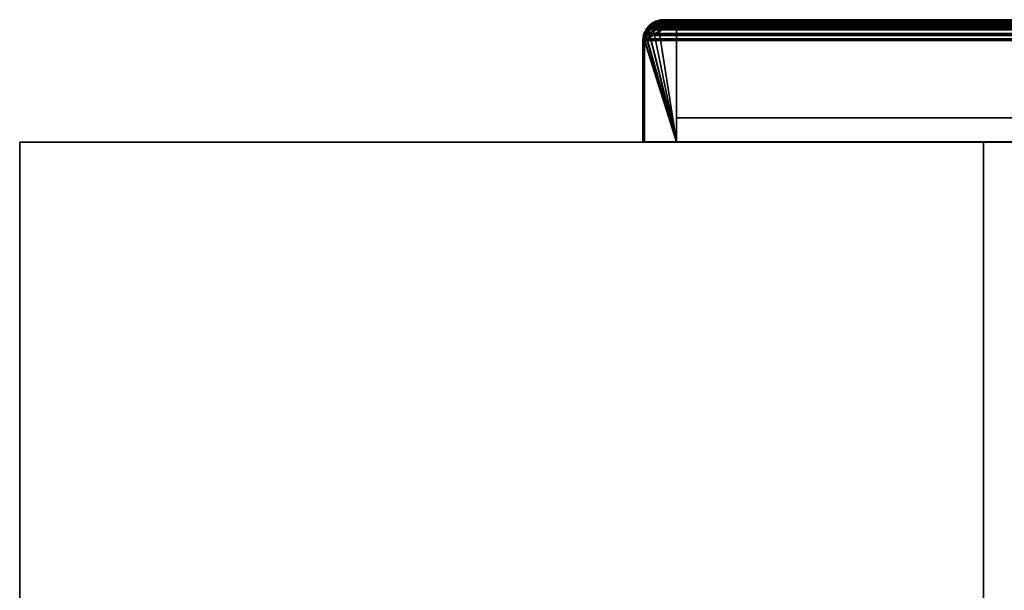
# Model space of a CAD drawing. Header units: millimetres. Extents: x -590 to 3690, y -120 to 127.
# Tile 2 of 256: x -590 to -437, y 38 to 127. Entities that reach past the tile are written whole.
import ezdxf

# ---------------------------------------------------------------- set-up
doc = ezdxf.new("R2010")
doc.units = ezdxf.units.MM
doc.layers.add('151', color=7, linetype='Continuous', true_color=0xffffff)

# ---------------------------------------------------------------- blocks, each defined once
blk = doc.blocks.new('UG_SURFACE_001')
at = {"layer": '151', "color": 252, "linetype": 'Continuous', "lineweight": 35}
for points in [[(590, -31.2, 2203), (590, 108.2, 2203), (-590, 108.2, 2203), (-590, -31.2, 2203)], [(-590, -31.2, 2203), (-590, 108.2, 2203), (-590, 108.2, -7), (-590, -31.2, -7)], [(-590, -31.2, -7), (-590, 108.2, -7), (-440, 108.2, -7), (-440, -31.2, -7)], [(-590, 108.2, 2203), (590, 108.2, 2203), (440, 108.2, 2053), (-440, 108.2, 2053)], [(-440, 108.2, 2053), (-440, 108.2, -7), (-590, 108.2, -7), (-590, 108.2, 2203)], [(-440, -31.2, -7), (-440, 108.2, -7), (-440, 108.2, 2053), (-440, -31.2, 2053)], [(-440, -31.2, 2053), (-440, 108.2, 2053), (440, 108.2, 2053), (440, -31.2, 2053)]]:
    blk.add_3dface(points, dxfattribs=at)
blk = doc.blocks.new('UG_SURFACE_039')
at = {"layer": '151', "color": 14, "linetype": 'Continuous', "lineweight": 35}
for points in [[(-487.75, 127, -7), (-487.75, 108.25, -7), (-492.75, 108.25, -7), (-492.75, 124, -7)], [(-492.75, 124, -7), (-492.71, 124.18, -7), (-487.75, 127, -7)], [(-492.71, 124.18, -7), (-492.56, 124.97, -7), (-487.75, 127, -7)], [(-492.15, 125.76, 2100.65), (-492.24, 125.67, 2100.74), (-492.57, 124.96, 2101.07), (-487.75, 108.25, 2096.25)], [(-492.52, 125.15, -7), (-492.57, 124.96, 2101.07), (-492.24, 125.67, 2100.74)], [(-490.7, 126.81, -7), (-489.75, 127, -7), (-487.75, 127, -7), (-492.56, 124.97, -7)], [(-491.5, 126.37, -7), (-490.9, 126.77, -7), (-490.7, 126.81, -7), (-492.56, 124.97, -7)], [(-491.5, 126.37, -7), (-492.56, 124.97, -7), (-492.52, 125.15, -7), (-492.12, 125.75, -7)], [(-492.52, 125.15, -7), (-492.24, 125.67, 2100.74), (-492.15, 125.76, 2100.65)], [(-492.15, 125.76, 2100.65), (-492.12, 125.75, -7), (-492.52, 125.15, -7)], [(-487.75, 108.25, 2096.25), (-491.51, 126.35, 2100.01), (-492.15, 125.76, 2100.65)], [(-492.12, 125.75, -7), (-492.15, 125.76, 2100.65), (-491.51, 126.35, 2100.01)], [(-492.12, 125.75, -7), (-491.87, 126.12, -7), (-491.5, 126.37, -7)], [(-491.51, 126.35, 2100.01), (-491.87, 126.12, -7), (-492.12, 125.75, -7)], [(-491.51, 126.35, 2100.01), (-491.5, 126.37, -7), (-491.87, 126.12, -7)], [(-490.69, 126.75, 2099.19), (-491.23, 126.61, 2099.73), (-491.51, 126.35, 2100.01), (-487.75, 108.25, 2096.25)], [(-491.5, 126.37, -7), (-491.51, 126.35, 2100.01), (-491.23, 126.61, 2099.73)], [(-490.69, 126.75, 2099.19), (-490.9, 126.77, -7), (-491.5, 126.37, -7)], [(-491.5, 126.37, -7), (-491.23, 126.61, 2099.73), (-490.69, 126.75, 2099.19)], [(-490.69, 126.75, 2099.19), (-490.7, 126.81, -7), (-490.9, 126.77, -7)], [(-490.7, 126.81, -7), (-490.69, 126.75, 2099.19), (-489.75, 127, 2098.25)], [(-489.75, 127, 2098.25), (-489.75, 127, -7), (-490.7, 126.81, -7)], [(-487.75, 108.25, 2096.25), (-487.75, 127, 2096.25), (-489.75, 127, 2098.25), (-490.69, 126.75, 2099.19)], [(-487.75, 127, 2096.25), (-487.75, 127, -7), (-489.75, 127, -7), (-489.75, 127, 2098.25)], [(-487.75, 108.25, 2096.25), (-487.75, 108.25, -7), (-487.75, 127, -7), (-487.75, 127, 2096.25)], [(-492.73, 124.18, 2101.23), (-492.75, 124, 2101.25), (-492.75, 108.25, 2101.25), (-487.75, 108.25, 2096.25)], [(-492.75, 124, -7), (-492.75, 124, 2101.25), (-492.73, 124.18, 2101.23)], [(-492.73, 124.18, 2101.23), (-492.71, 124.18, -7), (-492.75, 124, -7)], [(-487.75, 108.25, 2096.25), (-492.57, 124.96, 2101.07), (-492.65, 124.78, 2101.15), (-492.73, 124.18, 2101.23)], [(-492.71, 124.18, -7), (-492.73, 124.18, 2101.23), (-492.65, 124.78, 2101.15)], [(-492.57, 124.96, 2101.07), (-492.56, 124.97, -7), (-492.71, 124.18, -7)], [(-492.71, 124.18, -7), (-492.65, 124.78, 2101.15), (-492.57, 124.96, 2101.07)], [(-492.52, 125.15, -7), (-492.56, 124.97, -7), (-492.57, 124.96, 2101.07)], [(-492.75, 124, -7), (-492.75, 108.25, -7), (-492.75, 108.25, 2101.25), (-492.75, 124, 2101.25)], [(-492.75, 108.25, 2101.25), (-492.75, 108.25, -7), (-487.75, 108.25, -7), (-487.75, 108.25, 2096.25)]]:
    blk.add_3dface(points, dxfattribs=at)
blk = doc.blocks.new('UG_SURFACE_040')
at = {"layer": '151', "color": 7, "linetype": 'Continuous', "lineweight": 35}
for points in [[(-490.73, 127.06, -7), (-490.94, 126.94, 2099.44), (-489.75, 127.25, 2098.25)], [(-490.86, 126.77, 2099.36), (-489.76, 127, 2098.26), (-489.75, 127.25, 2098.25), (-490.94, 126.94, 2099.44)], [(-489.75, 127.25, 2098.25), (-489.75, 127.25, -7), (-490.73, 127.06, -7)], [(-489.75, 127, -7), (-490.65, 126.81, -7), (-490.73, 127.06, -7), (-489.75, 127.25, -7)], [(-489.75, 127.25, 2098.25), (-489.76, 127, 2098.26), (-489.75, 127, 2098.25)], [(-415.75, 127.25, 2024.25), (-415.75, 127.25, -7), (-489.75, 127.25, -7), (-489.75, 127.25, 2098.25)], [(-489.75, 127.25, -7), (-415.75, 127.25, -7), (-415.75, 127, -7), (-489.75, 127, -7)], [(-415.75, 127.25, 2024.25), (-489.75, 127.25, 2098.25), (-489.75, 127, 2098.25), (-415.75, 127, 2024.25)], [(-414.64, 127.04, -7), (-415.75, 127.25, 2024.25), (-414.56, 126.95, 2023.06)], [(-414.64, 127.04, -7), (-415.57, 127.22, -7), (-415.75, 127.25, 2024.25)], [(-415.57, 127.22, -7), (-415.75, 127.25, -7), (-415.75, 127.25, 2024.25)], [(-415.59, 126.97, -7), (-415.75, 127, -7), (-415.75, 127.25, -7), (-415.57, 127.22, -7)], [(-414.56, 126.95, 2023.06), (-415.75, 127.25, 2024.25), (-415.74, 127, 2024.24), (-414.65, 126.77, 2023.15)], [(-415.75, 127, 2024.25), (-415.74, 127, 2024.24), (-415.75, 127.25, 2024.25)], [(-414.72, 126.8, -7), (-415.59, 126.97, -7), (-415.57, 127.22, -7), (-414.64, 127.04, -7)], [(-492.45, 125.81, 2100.95), (-492.28, 125.95, -7), (-492.77, 125.2, -7)], [(-492.77, 125.2, -7), (-492.28, 125.95, -7), (-492.08, 125.8, -7), (-492.54, 125.1, -7)], [(-492.77, 125.2, -7), (-492.74, 125.17, 2101.24), (-492.45, 125.81, 2100.95)], [(-492.45, 125.81, 2100.95), (-492.74, 125.17, 2101.24), (-492.54, 125.12, 2101.04)], [(-492.54, 125.12, 2101.04), (-491.93, 126.07, 2100.43), (-492.01, 126.22, 2100.51), (-492.45, 125.81, 2100.95)], [(-491.88, 126.1, 2100.38), (-492.54, 125.1, -7), (-492.08, 125.8, -7)], [(-492.54, 125.08, -7), (-492.54, 125.1, -7), (-491.88, 126.1, 2100.38)], [(-491.88, 126.1, 2100.38), (-491.93, 126.07, 2100.43), (-492.54, 125.08, -7)], [(-492.54, 125.08, -7), (-491.93, 126.07, 2100.43), (-492.54, 125.12, 2101.04)], [(-492.28, 125.95, -7), (-492.45, 125.81, 2100.95), (-492.01, 126.22, 2100.51)], [(-492.01, 126.22, 2100.51), (-492.05, 126.3, -7), (-492.28, 125.95, -7)], [(-491.88, 126.11, -7), (-492.08, 125.8, -7), (-492.28, 125.95, -7), (-492.05, 126.3, -7)], [(-492.08, 125.8, -7), (-491.88, 126.11, -7), (-491.88, 126.1, 2100.38)], [(-492.05, 126.3, -7), (-492.01, 126.22, 2100.51), (-491.35, 126.83, 2099.85)], [(-491.35, 126.83, 2099.85), (-491.59, 126.6, -7), (-492.05, 126.3, -7)], [(-492.05, 126.3, -7), (-491.59, 126.6, -7), (-491.45, 126.4, -7), (-491.87, 126.12, -7)], [(-492.05, 126.3, -7), (-491.87, 126.12, -7), (-491.88, 126.11, -7)], [(-491.35, 126.83, 2099.85), (-492.01, 126.22, 2100.51), (-491.88, 126.1, 2100.38), (-490.96, 126.74, 2099.46)], [(-492.01, 126.22, 2100.51), (-491.93, 126.07, 2100.43), (-491.88, 126.1, 2100.38)], [(-491.88, 126.11, -7), (-491.87, 126.12, -7), (-490.86, 126.77, 2099.36)], [(-490.86, 126.77, 2099.36), (-490.96, 126.74, 2099.46), (-491.88, 126.11, -7)], [(-490.96, 126.74, 2099.46), (-491.88, 126.1, 2100.38), (-491.88, 126.11, -7)], [(-491.87, 126.12, -7), (-491.45, 126.4, -7), (-490.86, 126.77, 2099.36)], [(-490.99, 127.01, -7), (-491.59, 126.6, -7), (-491.35, 126.83, 2099.85)], [(-490.93, 126.76, -7), (-491.45, 126.4, -7), (-491.59, 126.6, -7), (-490.99, 127.01, -7)], [(-490.86, 126.77, 2099.36), (-491.45, 126.4, -7), (-490.93, 126.76, -7)], [(-490.99, 127.01, -7), (-491.35, 126.83, 2099.85), (-490.94, 126.94, 2099.44)], [(-490.96, 126.74, 2099.46), (-490.94, 126.94, 2099.44), (-491.35, 126.83, 2099.85)], [(-490.94, 126.94, 2099.44), (-490.94, 127.01, -7), (-490.99, 127.01, -7)], [(-490.93, 126.76, -7), (-490.99, 127.01, -7), (-490.94, 127.01, -7)], [(-490.94, 126.94, 2099.44), (-490.96, 126.74, 2099.46), (-490.86, 126.77, 2099.36)], [(-490.73, 127.06, -7), (-490.94, 127.01, -7), (-490.94, 126.94, 2099.44)], [(-490.94, 127.01, -7), (-490.73, 127.06, -7), (-490.65, 126.81, -7), (-490.86, 126.77, -7)], [(-490.86, 126.77, -7), (-490.93, 126.76, -7), (-490.94, 127.01, -7)], [(-490.93, 126.76, -7), (-490.86, 126.77, -7), (-490.86, 126.77, 2099.36)], [(-490.86, 126.77, -7), (-490.65, 126.81, -7), (-489.75, 127, 2098.25)], [(-489.75, 127, 2098.25), (-489.76, 127, 2098.26), (-490.86, 126.77, -7)], [(-489.76, 127, 2098.26), (-490.86, 126.77, 2099.36), (-490.86, 126.77, -7)], [(-490.65, 126.81, -7), (-489.75, 127, -7), (-489.75, 127, 2098.25)], [(-415.75, 127, 2024.25), (-489.75, 127, 2098.25), (-489.75, 127, -7), (-415.75, 127, -7)], [(-415.75, 127, -7), (-415.59, 126.97, -7), (-414.65, 126.77, 2023.15)], [(-414.65, 126.77, 2023.15), (-415.74, 127, 2024.24), (-415.75, 127, -7)], [(-415.74, 127, 2024.24), (-415.75, 127, 2024.25), (-415.75, 127, -7)], [(-414.65, 126.77, 2023.15), (-415.59, 126.97, -7), (-414.72, 126.8, -7)], [(-414.65, 126.79, -7), (-414.72, 126.8, -7), (-414.64, 127.04, -7), (-414.56, 127.03, -7)], [(-414.65, 126.77, 2023.15), (-414.72, 126.8, -7), (-414.65, 126.79, -7)], [(-414.65, 126.79, -7), (-414.56, 127.03, -7), (-414.55, 127.02, -7)], [(-414.55, 127.02, -7), (-413.8, 126.53, -7), (-413.95, 126.33, -7), (-414.65, 126.79, -7)], [(-414.65, 126.79, -7), (-414.65, 126.79, -7), (-414.55, 127.02, -7)], [(-414.65, 126.77, 2023.15), (-414.54, 126.74, 2023.04), (-414.56, 126.95, 2023.06)], [(-414.65, 126.79, -7), (-413.95, 126.33, -7), (-413.63, 126.11, 2022.13)], [(-413.63, 126.11, 2022.13), (-414.54, 126.74, 2023.04), (-414.65, 126.79, -7)], [(-414.65, 126.79, -7), (-414.65, 126.79, -7), (-414.65, 126.77, 2023.15)], [(-414.54, 126.74, 2023.04), (-414.65, 126.77, 2023.15), (-414.65, 126.79, -7)], [(-414.56, 126.95, 2023.06), (-414.56, 127.03, -7), (-414.64, 127.04, -7)], [(-414.56, 126.95, 2023.06), (-414.55, 127.02, -7), (-414.56, 127.03, -7)], [(-413.8, 126.53, -7), (-414.55, 127.02, -7), (-414.56, 126.95, 2023.06)], [(-413.8, 126.53, -7), (-414.56, 126.95, 2023.06), (-414.19, 126.85, 2022.69)], [(-414.19, 126.85, 2022.69), (-414.56, 126.95, 2023.06), (-414.54, 126.74, 2023.04)], [(-414.54, 126.74, 2023.04), (-413.63, 126.11, 2022.13), (-413.48, 126.23, 2021.98), (-414.19, 126.85, 2022.69)], [(-414.19, 126.85, 2022.69), (-413.45, 126.3, -7), (-413.8, 126.53, -7)], [(-414.19, 126.85, 2022.69), (-413.48, 126.23, 2021.98), (-413.45, 126.3, -7)], [(-413.63, 126.12, -7), (-413.95, 126.33, -7), (-413.8, 126.53, -7), (-413.45, 126.3, -7)], [(-413.95, 126.33, -7), (-413.63, 126.12, -7), (-413.63, 126.11, 2022.13)], [(-413.45, 126.3, -7), (-413.15, 125.84, -7), (-413.35, 125.7, -7), (-413.63, 126.12, -7)], [(-413.63, 126.11, 2022.13), (-413.57, 126.07, 2022.07), (-413.48, 126.23, 2021.98)], [(-413.63, 126.12, -7), (-412.96, 125.12, 2021.47), (-413.57, 126.07, 2022.07)], [(-413.63, 126.12, -7), (-413.35, 125.7, -7), (-412.96, 125.1, 2021.46)], [(-412.96, 125.1, 2021.46), (-412.96, 125.12, 2021.47), (-413.63, 126.12, -7)], [(-413.57, 126.07, 2022.07), (-413.63, 126.11, 2022.13), (-413.63, 126.12, -7)], [(-413.15, 125.95, 2021.65), (-413.48, 126.23, 2021.98), (-413.57, 126.07, 2022.07)], [(-413.57, 126.07, 2022.07), (-412.96, 125.12, 2021.47), (-412.75, 125.18, 2021.25), (-413.15, 125.95, 2021.65)], [(-413.15, 125.84, -7), (-413.45, 126.3, -7), (-413.48, 126.23, 2021.98)], [(-413.48, 126.23, 2021.98), (-412.74, 125.24, -7), (-413.15, 125.84, -7)], [(-412.74, 125.24, -7), (-413.48, 126.23, 2021.98), (-413.15, 125.95, 2021.65)], [(-412.99, 125.18, -7), (-413.35, 125.7, -7), (-413.15, 125.84, -7), (-412.74, 125.24, -7)], [(-412.96, 125.1, 2021.46), (-413.35, 125.7, -7), (-412.99, 125.18, -7)], [(-413.15, 125.95, 2021.65), (-412.74, 125.19, -7), (-412.74, 125.24, -7)], [(-413.15, 125.95, 2021.65), (-412.75, 125.18, 2021.25), (-412.74, 125.19, -7)], [(-493, 124, 2101.5), (-492.78, 125.19, -7), (-492.79, 125.11, -7)], [(-492.78, 125.19, -7), (-493, 124, 2101.5), (-492.89, 124.85, 2101.39)], [(-493, 124, 2101.5), (-492.79, 125.11, -7), (-492.97, 124.18, -7)], [(-492.89, 124.85, 2101.39), (-493, 124, 2101.5), (-492.74, 124.26, 2101.24), (-492.54, 125.08, 2101.04)], [(-492.75, 124, 2101.25), (-492.74, 124.26, 2101.24), (-493, 124, 2101.5)], [(-492.97, 124.18, -7), (-493, 124, -7), (-493, 124, 2101.5)], [(-492.72, 124.16, -7), (-492.75, 124, -7), (-493, 124, -7), (-492.97, 124.18, -7)], [(-492.55, 125.03, -7), (-492.72, 124.16, -7), (-492.97, 124.18, -7), (-492.79, 125.11, -7)], [(-492.78, 125.19, -7), (-492.89, 124.85, 2101.39), (-492.74, 125.17, 2101.24)], [(-492.54, 125.08, 2101.04), (-492.74, 125.17, 2101.24), (-492.89, 124.85, 2101.39)], [(-492.79, 125.11, -7), (-492.78, 125.19, -7), (-492.54, 125.1, -7), (-492.54, 125.08, -7)], [(-492.54, 125.08, -7), (-492.55, 125.03, -7), (-492.79, 125.11, -7)], [(-492.74, 125.17, 2101.24), (-492.77, 125.2, -7), (-492.78, 125.19, -7)], [(-492.54, 125.1, -7), (-492.78, 125.19, -7), (-492.77, 125.2, -7)], [(-492.75, 124, -7), (-492.72, 124.16, -7), (-492.74, 124.26, 2101.24)], [(-492.74, 124.26, 2101.24), (-492.75, 124, 2101.25), (-492.75, 124, -7)], [(-492.54, 125.08, 2101.04), (-492.54, 125.12, 2101.04), (-492.74, 125.17, 2101.24)], [(-492.54, 125.08, 2101.04), (-492.74, 124.26, 2101.24), (-492.72, 124.16, -7)], [(-492.72, 124.16, -7), (-492.55, 125.03, -7), (-492.54, 125.08, 2101.04)], [(-492.55, 125.03, -7), (-492.54, 125.08, -7), (-492.54, 125.08, 2101.04)], [(-492.54, 125.12, 2101.04), (-492.54, 125.08, 2101.04), (-492.54, 125.08, -7)], [(-412.99, 125.18, -7), (-412.74, 125.24, -7), (-412.74, 125.19, -7)], [(-412.98, 125.1, -7), (-412.99, 125.18, -7), (-412.74, 125.19, -7)], [(-412.99, 125.18, -7), (-412.98, 125.1, -7), (-412.96, 125.1, 2021.46)], [(-412.74, 125.19, -7), (-412.69, 124.98, -7), (-412.94, 124.9, -7), (-412.98, 125.1, -7)], [(-412.98, 125.1, -7), (-412.94, 124.9, -7), (-412.75, 124, 2021.25)], [(-412.75, 124, 2021.25), (-412.76, 124.26, 2021.26), (-412.98, 125.1, -7)], [(-412.76, 124.26, 2021.26), (-412.96, 125.1, 2021.46), (-412.98, 125.1, -7)], [(-412.75, 125.18, 2021.25), (-412.96, 125.12, 2021.47), (-412.96, 125.1, 2021.46)], [(-412.66, 125.01, 2021.16), (-412.75, 125.18, 2021.25), (-412.96, 125.1, 2021.46)], [(-412.96, 125.1, 2021.46), (-412.76, 124.26, 2021.26), (-412.5, 124, 2021), (-412.66, 125.01, 2021.16)], [(-412.75, 124, -7), (-412.94, 124.9, -7), (-412.69, 124.98, -7), (-412.5, 124, -7)], [(-412.94, 124.9, -7), (-412.75, 124, -7), (-412.75, 124, 2021.25)], [(-412.5, 124, 2021), (-412.76, 124.26, 2021.26), (-412.75, 124, 2021.25)], [(-412.69, 124.98, -7), (-412.74, 125.19, -7), (-412.75, 125.18, 2021.25)], [(-412.69, 124.98, -7), (-412.75, 125.18, 2021.25), (-412.66, 125.01, 2021.16)], [(-412.66, 125.01, 2021.16), (-412.5, 124, -7), (-412.69, 124.98, -7)], [(-412.66, 125.01, 2021.16), (-412.5, 124, 2021), (-412.5, 124, -7)], [(-493, 124, -7), (-493, 108.25, -7), (-493, 108.25, 2101.5), (-493, 124, 2101.5)], [(-493, 124, 2101.5), (-493, 108.25, 2101.5), (-492.75, 108.25, 2101.25), (-492.75, 124, 2101.25)], [(-493, 108.25, -7), (-493, 124, -7), (-492.75, 124, -7), (-492.75, 108.25, -7)], [(-492.75, 124, 2101.25), (-492.75, 108.25, 2101.25), (-492.75, 108.25, -7), (-492.75, 124, -7)], [(-412.5, 124, -7), (-412.5, 86, -7), (-412.75, 86, -7), (-412.75, 124, -7)], [(-412.75, 86, 2021.25), (-412.75, 124, 2021.25), (-412.75, 124, -7), (-412.75, 86, -7)], [(-412.75, 124, 2021.25), (-412.75, 86, 2021.25), (-412.5, 86, 2021), (-412.5, 124, 2021)], [(-412.5, 86, -7), (-412.5, 124, -7), (-412.5, 124, 2021), (-412.5, 86, 2021)], [(-493, 108.25, 2101.5), (-493, 108.25, -7), (-492.75, 108.25, -7), (-492.75, 108.25, 2101.25)], [(-412.75, 86, 2021.25), (-412.75, 86, -7), (-412.5, 86, -7), (-412.5, 86, 2021)]]:
    blk.add_3dface(points, dxfattribs=at)
blk = doc.blocks.new('UG_SURFACE_041')
at = {"layer": '151', "color": 41, "linetype": 'Continuous', "lineweight": 35}
for points in [[(-487.75, 112, -7), (-487.75, 127, -7), (-417.75, 127, -7), (-417.75, 112, -7)], [(-487.75, 127, -7), (-487.75, 112, -7), (-487.75, 112, 2096.25), (-487.75, 127, 2096.25)], [(-417.75, 127, 2026.25), (-417.75, 127, -7), (-487.75, 127, -7), (-487.75, 127, 2096.25)], [(-417.75, 112, 2026.25), (-417.75, 127, 2026.25), (-487.75, 127, 2096.25), (-487.75, 112, 2096.25)], [(-417.75, 112, -7), (-417.75, 127, -7), (-417.75, 127, 2026.25), (-417.75, 112, 2026.25)], [(-487.75, 112, 2096.25), (-487.75, 112, -7), (-417.75, 112, -7), (-417.75, 112, 2026.25)]]:
    blk.add_3dface(points, dxfattribs=at)
blk = doc.blocks.new('UG_SURFACE_043')
at = {"layer": '151', "color": 7, "linetype": 'Continuous', "lineweight": 35}
for points in [[(-490.74, 126.99, 2099.24), (-489.75, 127.25, 2098.25), (-489.76, 127, 2098.26), (-490.86, 126.77, 2099.36)], [(-490.74, 126.99, 2099.24), (490.74, 127, 2099.24), (489.75, 127.25, 2098.25)], [(489.75, 127.25, 2098.25), (-489.75, 127.25, 2098.25), (-490.74, 126.99, 2099.24)], [(-489.75, 127, 2098.25), (-489.76, 127, 2098.26), (-489.75, 127.25, 2098.25)], [(489.75, 127.25, 2098.25), (415.75, 127.25, 2024.25), (-415.75, 127.25, 2024.25), (-489.75, 127.25, 2098.25)], [(-415.75, 127, 2024.25), (-489.75, 127, 2098.25), (-489.75, 127.25, 2098.25), (-415.75, 127.25, 2024.25)], [(-492.54, 125.12, 2101.04), (-492.82, 124.99, 2101.32), (-492.45, 125.81, 2100.95), (-492.37, 125.88, 2100.87)], [(-492.45, 125.81, 2100.95), (-492.82, 124.99, 2101.32), (492.84, 125.01, 2101.34)], [(-492.54, 125.12, 2101.04), (-491.93, 126.07, 2100.43), (492.37, 125.47, 2100.87)], [(-492.37, 125.88, 2100.87), (-491.93, 126.07, 2100.43), (-492.54, 125.12, 2101.04)], [(-492.37, 125.88, 2100.87), (-492.45, 125.81, 2100.95), (492.84, 125.01, 2101.34)], [(-491.88, 126.1, 2100.38), (-491.93, 126.07, 2100.43), (-492.37, 125.88, 2100.87), (-491.63, 126.57, 2100.13)], [(-492.37, 125.88, 2100.87), (492.35, 125.95, 2100.85), (491.63, 126.57, 2100.13)], [(491.63, 126.57, 2100.13), (-491.63, 126.57, 2100.13), (-492.37, 125.88, 2100.87)], [(-492.37, 125.88, 2100.87), (492.37, 125.9, 2100.87), (492.35, 125.95, 2100.85)], [(492.84, 125.01, 2101.34), (492.37, 125.9, 2100.87), (-492.37, 125.88, 2100.87)], [(492.37, 125.47, 2100.87), (-491.93, 126.07, 2100.43), (-491.88, 126.1, 2100.38)], [(-491.63, 126.57, 2100.13), (-491.35, 126.83, 2099.85), (-490.96, 126.74, 2099.46), (-491.88, 126.1, 2100.38)], [(491.87, 126.09, 2100.37), (-491.88, 126.1, 2100.38), (-490.96, 126.74, 2099.46)], [(-491.88, 126.1, 2100.38), (491.87, 126.09, 2100.37), (492.37, 125.47, 2100.87)], [(-491.63, 126.57, 2100.13), (491.63, 126.57, 2100.13), (491.31, 126.85, 2099.81)], [(-491.35, 126.83, 2099.85), (-491.63, 126.57, 2100.13), (491.31, 126.85, 2099.81)], [(-491.35, 126.83, 2099.85), (491.31, 126.85, 2099.81), (490.74, 127, 2099.24)], [(490.74, 127, 2099.24), (-490.74, 126.99, 2099.24), (-491.35, 126.83, 2099.85)], [(-490.86, 126.77, 2099.36), (-490.96, 126.74, 2099.46), (-491.35, 126.83, 2099.85), (-490.74, 126.99, 2099.24)], [(491.77, 126.21, 2100.27), (-490.96, 126.74, 2099.46), (-490.86, 126.77, 2099.36)], [(491.77, 126.21, 2100.27), (491.87, 126.09, 2100.37), (-490.96, 126.74, 2099.46)], [(490.86, 126.77, 2099.36), (-490.86, 126.77, 2099.36), (-489.76, 127, 2098.26)], [(-490.86, 126.77, 2099.36), (490.86, 126.77, 2099.36), (491.77, 126.21, 2100.27)], [(490.76, 126.82, 2099.26), (-489.76, 127, 2098.26), (-489.75, 127, 2098.25)], [(490.76, 126.82, 2099.26), (490.86, 126.77, 2099.36), (-489.76, 127, 2098.26)], [(489.75, 127, 2098.25), (-489.75, 127, 2098.25), (-415.75, 127, 2024.25), (415.75, 127, 2024.25)], [(-489.75, 127, 2098.25), (489.75, 127, 2098.25), (490.76, 126.82, 2099.26)], [(-492.54, 125.08, 2101.04), (-492.74, 124.26, 2101.24), (-493, 124, 2101.5), (-492.89, 124.85, 2101.39)], [(-492.89, 124.85, 2101.39), (-493, 124, 2101.5), (493, 124, 2101.5)], [(-493, 124, 2101.5), (-492.74, 124.26, 2101.24), (-492.75, 124, 2101.25)], [(-492.89, 124.85, 2101.39), (-492.82, 124.99, 2101.32), (-492.54, 125.08, 2101.04)], [(-492.82, 124.99, 2101.32), (-492.89, 124.85, 2101.39), (493, 124, 2101.5)], [(-492.82, 124.99, 2101.32), (-492.54, 125.12, 2101.04), (-492.54, 125.08, 2101.04)], [(-492.82, 124.99, 2101.32), (492.84, 125, 2101.34), (492.84, 125.01, 2101.34)], [(493, 124, 2101.5), (492.84, 125, 2101.34), (-492.82, 124.99, 2101.32)], [(492.75, 124, 2101.25), (-492.75, 124, 2101.25), (-492.74, 124.26, 2101.24)], [(-492.74, 124.26, 2101.24), (-492.54, 125.08, 2101.04), (492.53, 125.07, 2101.03)], [(492.53, 125.07, 2101.03), (492.65, 124.77, 2101.15), (-492.74, 124.26, 2101.24)], [(492.65, 124.77, 2101.15), (492.75, 124, 2101.25), (-492.74, 124.26, 2101.24)], [(492.37, 125.47, 2100.87), (-492.54, 125.08, 2101.04), (-492.54, 125.12, 2101.04)], [(492.37, 125.47, 2100.87), (492.53, 125.07, 2101.03), (-492.54, 125.08, 2101.04)], [(-492.75, 124, 2101.25), (-492.75, 108.25, 2101.25), (-493, 108.25, 2101.5), (-493, 124, 2101.5)], [(-493, 124, 2101.5), (-493, 108.25, 2101.5), (493, 108.25, 2101.5), (493, 124, 2101.5)], [(492.75, 124, 2101.25), (492.75, 108.25, 2101.25), (-492.75, 108.25, 2101.25), (-492.75, 124, 2101.25)], [(492.75, 108.25, 2101.25), (493, 108.25, 2101.5), (-493, 108.25, 2101.5), (-492.75, 108.25, 2101.25)]]:
    blk.add_3dface(points, dxfattribs=at)
blk = doc.blocks.new('UG_SURFACE_045')
at = {"layer": '151', "color": 14, "linetype": 'Continuous', "lineweight": 35}
for points in [[(-492.59, 124.91, 2101.09), (-492.24, 125.67, 2100.74), (-492.17, 125.74, 2100.67), (-487.75, 108.25, 2096.25)], [(-492.24, 125.67, 2100.74), (-492.59, 124.91, 2101.09), (492.6, 124.93, 2101.1)], [(-492.17, 125.74, 2100.67), (-492.24, 125.67, 2100.74), (492.6, 124.93, 2101.1)], [(-492.17, 125.74, 2100.67), (492.15, 125.8, 2100.65), (491.49, 126.37, 2099.99)], [(491.49, 126.37, 2099.99), (-491.49, 126.37, 2099.99), (-492.17, 125.74, 2100.67)], [(-487.75, 108.25, 2096.25), (-492.17, 125.74, 2100.67), (-491.49, 126.37, 2099.99)], [(-492.17, 125.74, 2100.67), (492.17, 125.76, 2100.67), (492.15, 125.8, 2100.65)], [(492.6, 124.93, 2101.1), (492.17, 125.76, 2100.67), (-492.17, 125.74, 2100.67)], [(-487.75, 108.25, 2096.25), (-491.49, 126.37, 2099.99), (-491.23, 126.61, 2099.73), (-490.66, 126.76, 2099.16)], [(-491.49, 126.37, 2099.99), (491.49, 126.37, 2099.99), (491.19, 126.63, 2099.69)], [(-491.23, 126.61, 2099.73), (-491.49, 126.37, 2099.99), (491.19, 126.63, 2099.69)], [(-491.23, 126.61, 2099.73), (491.19, 126.63, 2099.69), (490.67, 126.77, 2099.17)], [(490.67, 126.77, 2099.17), (-490.66, 126.76, 2099.16), (-491.23, 126.61, 2099.73)], [(-490.66, 126.76, 2099.16), (490.67, 126.77, 2099.17), (489.75, 127, 2098.25)], [(489.75, 127, 2098.25), (-489.75, 127, 2098.25), (-490.66, 126.76, 2099.16)], [(-490.66, 126.76, 2099.16), (-489.75, 127, 2098.25), (-487.75, 127, 2096.25), (-487.75, 108.25, 2096.25)], [(489.75, 127, 2098.25), (487.75, 127, 2096.25), (-487.75, 127, 2096.25), (-489.75, 127, 2098.25)], [(487.75, 108.25, 2096.25), (-487.75, 108.25, 2096.25), (-487.75, 127, 2096.25), (487.75, 127, 2096.25)], [(-492.75, 124, 2101.25), (-492.65, 124.78, 2101.15), (-492.59, 124.91, 2101.09), (-487.75, 108.25, 2096.25)], [(-492.65, 124.78, 2101.15), (-492.75, 124, 2101.25), (492.75, 124, 2101.25)], [(-492.59, 124.91, 2101.09), (-492.65, 124.78, 2101.15), (492.75, 124, 2101.25)], [(-492.59, 124.91, 2101.09), (492.6, 124.93, 2101.1), (492.6, 124.93, 2101.1)], [(492.75, 124, 2101.25), (492.6, 124.93, 2101.1), (-492.59, 124.91, 2101.09)], [(-492.75, 124, 2101.25), (-492.75, 108.25, 2101.25), (492.75, 108.25, 2101.25), (492.75, 124, 2101.25)], [(-487.75, 108.25, 2096.25), (-492.75, 108.25, 2101.25), (-492.75, 124, 2101.25)], [(487.75, 108.25, 2096.25), (492.75, 108.25, 2101.25), (-492.75, 108.25, 2101.25), (-487.75, 108.25, 2096.25)]]:
    blk.add_3dface(points, dxfattribs=at)
blk = doc.blocks.new('UG_SURFACE_046')
at = {"layer": '151', "color": 41, "linetype": 'Continuous', "lineweight": 35}
for points in [[(-487.75, 112, 2096.25), (-487.75, 127, 2096.25), (-417.75, 127, 2026.25), (-417.75, 112, 2026.25)], [(-487.75, 127, 2096.25), (-487.75, 112, 2096.25), (487.75, 112, 2096.25), (487.75, 127, 2096.25)], [(487.75, 127, 2096.25), (417.75, 127, 2026.25), (-417.75, 127, 2026.25), (-487.75, 127, 2096.25)], [(417.75, 112, 2026.25), (487.75, 112, 2096.25), (-487.75, 112, 2096.25), (-417.75, 112, 2026.25)]]:
    blk.add_3dface(points, dxfattribs=at)

msp = doc.modelspace()

# ---------------------------------------------------------------- linework, layer by layer
at = {"layer": '151', "color": 252, "linetype": 'Continuous', "lineweight": -3, "true_color": 0x939598}
for p, q in [((-489.75, 127.25, -7), (-489.75, 127.25, 2098.25)), ((-489.75, 127.25, 2098.25), (-415.75, 127.25, 2024.25)), ((-489.75, 127.25, 2098.25), (489.75, 127.25, 2098.25)), ((-489.75, 127.25, -7), (-415.75, 127.25, -7)), ((-415.75, 127.25, 2024.25), (-489.75, 127.25, 2098.25)), ((-415.75, 127, 2024.25), (-489.75, 127, 2098.25)), ((-487.75, 127, 2096.25), (-489.75, 127, 2098.25)), ((-489.75, 127, -7), (-487.75, 127, -7)), ((-489.75, 127, 2098.25), (-415.75, 127, 2024.25)), ((-489.75, 127, 2098.25), (489.75, 127, 2098.25)), ((-489.75, 127, -7), (-415.75, 127, -7)), ((-489.75, 127, 2098.25), (-487.75, 127, 2096.25)), ((-489.75, 127, -7), (-489.75, 127, 2098.25)), ((-487.75, 127, 2096.25), (-487.75, 112, 2096.25)), ((-487.75, 112, -7), (-487.75, 127, -7)), ((-487.75, 112, 2096.25), (-487.75, 127, 2096.25)), ((-487.75, 127, 2096.25), (-487.75, 108.25, 2096.25)), ((-487.75, 127, 2096.25), (-417.75, 127, 2026.25)), ((-487.75, 127, 2096.25), (487.75, 127, 2096.25)), ((-417.75, 127, 2026.25), (-487.75, 127, 2096.25)), ((-487.75, 127, 2096.25), (487.75, 127, 2096.25)), ((-487.75, 127, -7), (-417.75, 127, -7)), ((-487.75, 127, -7), (-487.75, 127, 2096.25)), ((-487.75, 127, 2096.25), (-487.75, 108.25, 2096.25)), ((-487.75, 127, -7), (-487.75, 127, 2096.25)), ((-487.75, 127, -7), (-487.75, 108.25, -7)), ((-493, 108.25, -7), (-493, 124, -7)), ((-493, 124, 2101.5), (493, 124, 2101.5)), ((-493, 108.25, 2101.5), (-493, 124, 2101.5)), ((-493, 124, 2101.5), (-493, 108.25, 2101.5)), ((-493, 124, -7), (-493, 124, 2101.5)), ((-492.75, 108.25, 2101.25), (-492.75, 124, 2101.25)), ((-492.75, 124, 2101.25), (-492.75, 108.25, 2101.25)), ((-492.75, 108.25, -7), (-492.75, 124, -7)), ((-492.75, 124, -7), (-492.75, 124, 2101.25)), ((-492.75, 108.25, -7), (-492.75, 124, -7)), ((-492.75, 124, 2101.25), (492.75, 124, 2101.25)), ((-492.75, 124, -7), (-492.75, 124, 2101.25)), ((-492.75, 108.25, 2101.25), (-492.75, 124, 2101.25)), ((-492.75, 124, 2101.25), (492.75, 124, 2101.25)), ((-492.75, 108.25, 2101.25), (-492.75, 124, 2101.25)), ((-487.75, 112, 2096.25), (-417.75, 112, 2026.25)), ((-417.75, 112, -7), (-487.75, 112, -7)), ((-417.75, 112, 2026.25), (-487.75, 112, 2096.25)), ((-487.75, 112, -7), (-487.75, 112, 2096.25)), ((-487.75, 112, 2096.25), (487.75, 112, 2096.25)), ((-590, -31.2, 2203), (-590, 108.2, 2203)), ((-590, 108.2, 2203), (590, 108.2, 2203)), ((-590, 108.2, -7), (-590, 108.2, 2203)), ((-590, 108.2, -7), (-440, 108.2, -7)), ((-590, 108.2, -7), (-590, -31.2, -7)), ((-493, 108.25, 2101.5), (493, 108.25, 2101.5)), ((-493, 108.25, -7), (-493, 108.25, 2101.5)), ((-492.75, 108.25, 2101.25), (-493, 108.25, 2101.5)), ((-493, 108.25, 2101.5), (-492.75, 108.25, 2101.25)), ((-492.75, 108.25, -7), (-493, 108.25, -7)), ((-492.75, 108.25, 2101.25), (492.75, 108.25, 2101.25)), ((-487.75, 108.25, 2096.25), (-492.75, 108.25, 2101.25)), ((-492.75, 108.25, 2101.25), (-487.75, 108.25, 2096.25)), ((-492.75, 108.25, 2101.25), (492.75, 108.25, 2101.25)), ((-492.75, 108.25, -7), (-492.75, 108.25, 2101.25)), ((-487.75, 108.25, -7), (-492.75, 108.25, -7)), ((-492.75, 108.25, -7), (-492.75, 108.25, 2101.25)), ((-487.75, 108.25, -7), (-487.75, 108.25, 2096.25)), ((-487.75, 108.25, 2096.25), (487.75, 108.25, 2096.25)), ((-440, 108.2, 2053), (-440, 108.2, -7)), ((-440, -31.2, 2053), (-440, 108.2, 2053)), ((440, 108.2, 2053), (-440, 108.2, 2053)), ((-440, 108.2, -7), (-440, -31.2, -7))]:
    msp.add_line(p, q, dxfattribs=at)
msp.add_arc((-489.75, 124, -7), 3, 90, 180, dxfattribs=at)
for points in [[(-489.75, 127.25, 2098.25), (-493, 127.25, 2101.5), (-493, 124, 2101.5)], [(-489.75, 127.25, 2098.25), (-493, 127.25, 2101.5), (-493, 124, 2101.5)], [(-489.75, 127.25, -7), (-493, 127.25, -7), (-493, 124, -7)], [(-489.75, 127, 2098.25), (-492.75, 127, 2101.25), (-492.75, 124, 2101.25)], [(-489.75, 127, 2098.25), (-492.75, 127, 2101.25), (-492.75, 124, 2101.25)]]:
    msp.add_rational_spline(points, [1, 0.707106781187, 1], degree=2, dxfattribs=at)
for points, degree in [([(-489.75, 127, -7), (-489.75, 127.25, -7)], 1), ([(-489.75, 127, 2098.25), (-163.25, 127, 2098.25), (163.25, 127, 2098.25), (489.75, 127, 2098.25)], 3), ([(-489.75, 127, -7), (-489.75, 127, 694.75), (-489.75, 127, 1396.5), (-489.75, 127, 2098.25)], 3), ([(-492.75, 124, -7), (-493, 124, -7)], 1)]:
    msp.add_open_spline(points, degree=degree, dxfattribs=at)
for points, knots in [([(-489.75, 127, 2098.25), (-490.43, 127, 2098.93), (-491.11, 126.78, 2099.61), (-491.97, 126.05, 2100.47), (-492.24, 125.73, 2100.74), (-492.63, 124.95, 2101.13), (-492.75, 124.48, 2101.25), (-492.75, 124, 2101.25)], [0, 0, 0, 0, 0.5, 0.5, 0.75, 0.75, 1, 1, 1, 1]), ([(-489.75, 127, -7), (-490.54, 127, -7), (-491.32, 126.68, -7), (-492.43, 125.57, -7), (-492.75, 124.79, -7), (-492.75, 124, -7)], [0, 0, 0, 0, 0.5, 0.5, 1, 1, 1, 1]), ([(-489.75, 127, 2098.25), (-490.43, 127, 2098.93), (-491.11, 126.78, 2099.61), (-491.97, 126.05, 2100.47), (-492.24, 125.73, 2100.74), (-492.63, 124.95, 2101.13), (-492.75, 124.48, 2101.25), (-492.75, 124, 2101.25)], [0, 0, 0, 0, 0.5, 0.5, 0.75, 0.75, 1, 1, 1, 1])]:
    msp.add_open_spline(points, degree=3, knots=knots, dxfattribs=at)

# ---------------------------------------------------------------- block references
for name in ['UG_SURFACE_040', 'UG_SURFACE_043', 'UG_SURFACE_039', 'UG_SURFACE_045', 'UG_SURFACE_041', 'UG_SURFACE_046', 'UG_SURFACE_001']:
    msp.add_blockref(name, (0, 0), dxfattribs=at)

doc.saveas('drawing.dxf')
